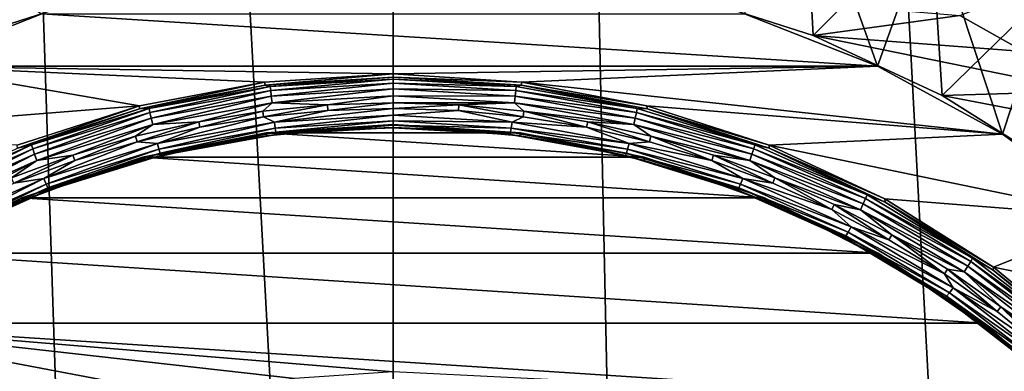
# Model space of a CAD drawing. Header units: metres. Extents: x -150 to 310, y -128 to 84.
# Tile 145 of 256: x -3.29 to 5.39, y -104.63 to -101.53. Entities that reach past the tile are written whole.
import ezdxf

# ---------------------------------------------------------------- set-up
doc = ezdxf.new("R2010")
doc.units = ezdxf.units.M
doc.layers.add('solid_26009703_SW0001', color=7, linetype='CONTINUOUS')

msp = doc.modelspace()

# ---------------------------------------------------------------- linework, layer by layer
at = {"layer": 'solid_26009703_SW0001'}
for points in [[(-0.000596, -124.709145, 16.25), (0.003128, -16.275095, 16.251808), (-5.880179, -16.400223, 16.125528)], [(-0.000596, -124.709145, 16.25), (2.308466, -124.69001, 16.230967), (0.003128, -16.275095, 16.251808)], [(5.7772, -124.589066, 16.130749), (5.884871, -16.400381, 16.125368), (0.003128, -16.275095, 16.251808)], [(2.308466, -124.69001, 16.230967), (5.7772, -124.589066, 16.130749), (0.003128, -16.275095, 16.251808)], [(-2.321975, -124.689781, 16.230743), (-0.000596, -124.709145, 16.25), (-5.880179, -16.400223, 16.125528)], [(-5.778094, -124.589027, 16.130713), (-2.321975, -124.689781, 16.230743), (-5.880179, -16.400223, 16.125528)], [(-3.61889, -100.119019, -8.176641), (-3.70082, -101.668198, -18.966038), (-2.497876, -101.280792, -19.020483)], [(3.61889, -100.119019, -8.176641), (2.497868, -101.280792, -19.020485), (3.700804, -101.66819, -18.966038)], [(4.269034, -101.938271, -18.928082), (3.09686, -101.479271, -18.99259), (3.61889, -100.119019, -8.176641)], [(4.739532, -100.627609, -8.105164), (3.61889, -100.119019, -8.176641), (3.700804, -101.66819, -18.966038)], [(4.269034, -101.938271, -18.928082), (3.61889, -100.119019, -8.176641), (4.739532, -100.627609, -8.105164)], [(4.739532, -100.627609, -8.105164), (3.700804, -101.66819, -18.966038), (4.839829, -102.198807, -18.891466)], [(5.371507, -102.539169, -18.84363), (4.269034, -101.938271, -18.928082), (4.739532, -100.627609, -8.105164)], [(5.788865, -101.268227, -8.015129), (4.739532, -100.627609, -8.105164), (4.839829, -102.198807, -18.891466)], [(5.371507, -102.539169, -18.84363), (4.739532, -100.627609, -8.105164), (5.788865, -101.268227, -8.015129)], [(5.56039, -101.8106, -18.946026), (4.993992, -101.493843, -18.990541), (6.574573, -100.879173, -18.348148)], [(-3.09686, -101.479271, -18.99259), (-4.269034, -101.938271, -18.928082), (-3.554914, -101.203354, -15.875656)], [(-2.497876, -101.280792, -19.020483), (-3.70082, -101.668198, -18.966038), (-4.993982, -101.493843, -18.990541)], [(3.700804, -101.66819, -18.966038), (2.497868, -101.280792, -19.020485), (4.993992, -101.493843, -18.990541)], [(5.788865, -101.268227, -8.015129), (4.839829, -102.198807, -18.891466), (5.908635, -102.870407, -18.797079)], [(6.389244, -103.270668, -18.740826), (5.371507, -102.539169, -18.84363), (5.788865, -101.268227, -8.015129)], [(4.269034, -101.938271, -18.928082), (-4.269034, -101.938271, -18.928082), (-3.09686, -101.479271, -18.99259)], [(4.269034, -101.938271, -18.928082), (-3.09686, -101.479271, -18.99259), (3.09686, -101.479271, -18.99259)], [(3.700804, -101.66819, -18.966038), (4.993992, -101.493843, -18.990541), (5.56039, -101.8106, -18.946026)], [(3.700804, -101.66819, -18.966038), (5.56039, -101.8106, -18.946026), (6.107852, -102.160973, -18.896784)], [(4.839829, -102.198807, -18.891466), (3.700804, -101.66819, -18.966038), (6.107852, -102.160973, -18.896784)], [(-4.269034, -101.938271, -18.928082), (-2.236867, -102.287933, -18.878941), (-5.371507, -102.539169, -18.84363)], [(-4.269034, -101.938271, -18.928082), (0, -102.008179, -18.918257), (-1.133878, -102.079628, -18.908215)], [(4.269034, -101.938271, -18.928082), (0, -102.008179, -18.918257), (-4.269034, -101.938271, -18.928082)], [(-4.269034, -101.938271, -18.928082), (-1.133878, -102.079628, -18.908215), (-2.236867, -102.287933, -18.878941)], [(4.269034, -101.938271, -18.928082), (1.133878, -102.079628, -18.908215), (0, -102.008179, -18.918257)], [(5.371507, -102.539169, -18.84363), (1.133878, -102.079628, -18.908215), (4.269034, -101.938271, -18.928082)], [(-1.133878, -102.079628, -18.908215), (-1.127999, -102.106285, -19.106434), (-2.238209, -102.31601, -19.07696)], [(-2.236867, -102.287933, -18.878941), (-1.133878, -102.079628, -18.908215), (-2.238209, -102.31601, -19.07696)], [(-1.133878, -102.079628, -18.908215), (0, -102.008179, -18.918257), (-1.127999, -102.106285, -19.106434)], [(0, -102.008179, -18.918257), (0, -102.036011, -19.11631), (-1.127999, -102.106285, -19.106434)], [(-1.127999, -102.106285, -19.106434), (0, -102.036011, -19.11631), (-1.08365, -102.119217, -19.167028)], [(0, -102.036011, -19.11631), (0, -102.054306, -19.176151), (-1.08365, -102.119217, -19.167028)], [(-1.080222, -102.154945, -19.218359), (-1.08365, -102.119217, -19.167028), (0, -102.054306, -19.176151)], [(-1.080222, -102.154945, -19.218359), (0, -102.054306, -19.176151), (0, -102.09024, -19.227453)], [(1.133878, -102.079628, -18.908215), (0, -102.036011, -19.11631), (0, -102.008179, -18.918257)], [(1.127999, -102.106285, -19.106434), (0, -102.054306, -19.176151), (0, -102.036011, -19.11631)], [(1.133878, -102.079628, -18.908215), (1.127999, -102.106285, -19.106434), (0, -102.036011, -19.11631)], [(1.08365, -102.119217, -19.167028), (0, -102.09024, -19.227453), (0, -102.054306, -19.176151)], [(1.08365, -102.119217, -19.167028), (0, -102.054306, -19.176151), (1.127999, -102.106285, -19.106434)], [(1.133878, -102.079628, -18.908215), (2.236867, -102.287933, -18.878941), (1.127999, -102.106285, -19.106434)], [(5.371507, -102.539169, -18.84363), (2.236867, -102.287933, -18.878941), (1.133878, -102.079628, -18.908215)], [(-2.238209, -102.31601, -19.07696), (-1.127999, -102.106285, -19.106434), (-2.151498, -102.313004, -19.139793)], [(-1.127999, -102.106285, -19.106434), (-1.08365, -102.119217, -19.167028), (-2.151498, -102.313004, -19.139793)], [(-2.144691, -102.348122, -19.19121), (-2.151498, -102.313004, -19.139793), (-1.08365, -102.119217, -19.167028)], [(-2.144691, -102.348122, -19.19121), (-1.08365, -102.119217, -19.167028), (-1.080222, -102.154945, -19.218359)], [(-2.144691, -102.348122, -19.19121), (-1.080222, -102.154945, -19.218359), (-2.134087, -102.396881, -19.229061)], [(-1.080222, -102.154945, -19.218359), (-1.07488, -102.204666, -19.256077), (-2.134087, -102.396881, -19.229061)], [(-1.080222, -102.154945, -19.218359), (0, -102.09024, -19.227453), (-1.07488, -102.204666, -19.256077)], [(0, -102.09024, -19.227453), (0, -102.140282, -19.265125), (-1.07488, -102.204666, -19.256077)], [(-1.07488, -102.204666, -19.256077), (0, -102.140282, -19.265125), (-1.068151, -102.263504, -19.276478)], [(0, -102.140282, -19.265125), (0, -102.199524, -19.285471), (-1.068151, -102.263504, -19.276478)], [(1.080222, -102.154945, -19.218359), (0, -102.140282, -19.265125), (0, -102.09024, -19.227453)], [(1.080222, -102.154945, -19.218359), (0, -102.09024, -19.227453), (1.08365, -102.119217, -19.167028)], [(1.07488, -102.204666, -19.256077), (0, -102.199524, -19.285471), (0, -102.140282, -19.265125)], [(1.07488, -102.204666, -19.256077), (0, -102.140282, -19.265125), (1.080222, -102.154945, -19.218359)], [(1.07488, -102.204666, -19.256077), (1.080222, -102.154945, -19.218359), (2.144691, -102.348122, -19.19121)], [(1.080222, -102.154945, -19.218359), (1.08365, -102.119217, -19.167028), (2.151498, -102.313004, -19.139793)], [(2.144691, -102.348122, -19.19121), (1.080222, -102.154945, -19.218359), (2.151498, -102.313004, -19.139793)], [(2.151498, -102.313004, -19.139793), (1.08365, -102.119217, -19.167028), (1.127999, -102.106285, -19.106434)], [(2.236867, -102.287933, -18.878941), (2.238209, -102.31601, -19.07696), (1.127999, -102.106285, -19.106434)], [(2.151498, -102.313004, -19.139793), (1.127999, -102.106285, -19.106434), (2.238209, -102.31601, -19.07696)], [(4.839829, -102.198807, -18.891466), (6.107852, -102.160973, -18.896784), (6.630352, -102.541222, -18.843342)], [(-2.134087, -102.396881, -19.229061), (-1.07488, -102.204666, -19.256077), (-2.120725, -102.454514, -19.249634)], [(-1.07488, -102.204666, -19.256077), (-1.068151, -102.263504, -19.276478), (-2.120725, -102.454514, -19.249634)], [(-1.068151, -102.263504, -19.276478), (0, -102.199524, -19.285471), (-0.579234, -102.28125, -19.28381)], [(0, -102.199524, -19.285471), (0, -102.261902, -19.28653), (-0.579234, -102.28125, -19.28381)], [(1.068151, -102.263504, -19.276478), (0, -102.261902, -19.28653), (0, -102.199524, -19.285471)], [(1.068151, -102.263504, -19.276478), (0, -102.199524, -19.285471), (1.07488, -102.204666, -19.256077)], [(1.068151, -102.263504, -19.276478), (1.07488, -102.204666, -19.256077), (2.134087, -102.396881, -19.229061)], [(2.134087, -102.396881, -19.229061), (1.07488, -102.204666, -19.256077), (2.144691, -102.348122, -19.19121)], [(5.908635, -102.870407, -18.797079), (4.839829, -102.198807, -18.891466), (6.630352, -102.541222, -18.843342)], [(-5.371507, -102.539169, -18.84363), (-2.236867, -102.287933, -18.878941), (-3.314212, -102.634895, -18.830177)], [(-3.314212, -102.634895, -18.830177), (-2.236867, -102.287933, -18.878941), (-3.313121, -102.661873, -19.028353)], [(-2.236867, -102.287933, -18.878941), (-2.238209, -102.31601, -19.07696), (-3.313121, -102.661873, -19.028353)], [(-3.313121, -102.661873, -19.028353), (-2.238209, -102.31601, -19.07696), (-3.187973, -102.632835, -19.094843)], [(-2.238209, -102.31601, -19.07696), (-2.151498, -102.313004, -19.139793), (-3.187973, -102.632835, -19.094843)], [(-3.177886, -102.666939, -19.146402), (-3.187973, -102.632835, -19.094843), (-2.151498, -102.313004, -19.139793)], [(-3.177886, -102.666939, -19.146402), (-2.151498, -102.313004, -19.139793), (-2.144691, -102.348122, -19.19121)], [(-2.120725, -102.454514, -19.249634), (-1.068151, -102.263504, -19.276478), (-1.714181, -102.428787, -19.263075)], [(-1.068151, -102.263504, -19.276478), (-1.150628, -102.336884, -19.275991), (-1.714181, -102.428787, -19.263075)], [(-1.704387, -102.477341, -19.25625), (-1.714181, -102.428787, -19.263075), (-1.150628, -102.336884, -19.275991)], [(-1.144049, -102.385963, -19.269094), (-1.704387, -102.477341, -19.25625), (-1.150628, -102.336884, -19.275991)], [(-1.068151, -102.263504, -19.276478), (-0.579234, -102.28125, -19.28381), (-1.150628, -102.336884, -19.275991)], [(-1.144049, -102.385963, -19.269094), (-1.150628, -102.336884, -19.275991), (-0.579234, -102.28125, -19.28381)], [(-0.57592, -102.33065, -19.276867), (-1.144049, -102.385963, -19.269094), (-0.579234, -102.28125, -19.28381)], [(-1.047246, -102.433983, -19.25246), (-1.144049, -102.385963, -19.269094), (-0.57592, -102.33065, -19.276867)], [(-1.047246, -102.433983, -19.25246), (-0.57592, -102.33065, -19.276867), (0, -102.311409, -19.279572)], [(0, -102.371254, -19.261276), (-1.047246, -102.433983, -19.25246), (0, -102.311409, -19.279572)], [(-0.57592, -102.33065, -19.276867), (-0.579234, -102.28125, -19.28381), (0, -102.261902, -19.28653)], [(0, -102.311409, -19.279572), (-0.57592, -102.33065, -19.276867), (0, -102.261902, -19.28653)], [(0, -102.311409, -19.279572), (0, -102.261902, -19.28653), (0.579211, -102.28125, -19.28381)], [(1.068151, -102.263504, -19.276478), (0.579211, -102.28125, -19.28381), (0, -102.261902, -19.28653)], [(0.575943, -102.330658, -19.276867), (0, -102.311409, -19.279572), (0.579211, -102.28125, -19.28381)], [(0, -102.371254, -19.261276), (0, -102.311409, -19.279572), (0.575943, -102.330658, -19.276867)], [(1.047246, -102.433983, -19.25246), (0, -102.371254, -19.261276), (0.575943, -102.330658, -19.276867)], [(1.144091, -102.385971, -19.269093), (0.575943, -102.330658, -19.276867), (0.579211, -102.28125, -19.28381)], [(1.047246, -102.433983, -19.25246), (0.575943, -102.330658, -19.276867), (1.144091, -102.385971, -19.269093)], [(1.068151, -102.263504, -19.276478), (1.150586, -102.336876, -19.275993), (0.579211, -102.28125, -19.28381)], [(1.144091, -102.385971, -19.269093), (0.579211, -102.28125, -19.28381), (1.150586, -102.336876, -19.275993)], [(2.120725, -102.454514, -19.249634), (1.150586, -102.336876, -19.275993), (1.068151, -102.263504, -19.276478)], [(2.120725, -102.454514, -19.249634), (1.068151, -102.263504, -19.276478), (2.134087, -102.396881, -19.229061)], [(1.704442, -102.477356, -19.256248), (1.144091, -102.385971, -19.269093), (1.150586, -102.336876, -19.275993)], [(1.704442, -102.477356, -19.256248), (1.150586, -102.336876, -19.275993), (1.714126, -102.42878, -19.263077)], [(2.120725, -102.454514, -19.249634), (1.714126, -102.42878, -19.263077), (1.150586, -102.336876, -19.275993)], [(2.144691, -102.348122, -19.19121), (2.151498, -102.313004, -19.139793), (3.187973, -102.632835, -19.094843)], [(3.187973, -102.632835, -19.094843), (2.151498, -102.313004, -19.139793), (2.238209, -102.31601, -19.07696)], [(2.236867, -102.287933, -18.878941), (3.314212, -102.634895, -18.830177), (2.238209, -102.31601, -19.07696)], [(5.371507, -102.539169, -18.84363), (3.314212, -102.634895, -18.830177), (2.236867, -102.287933, -18.878941)], [(3.314212, -102.634895, -18.830177), (3.313121, -102.661873, -19.028353), (2.238209, -102.31601, -19.07696)], [(3.187973, -102.632835, -19.094843), (2.238209, -102.31601, -19.07696), (3.313121, -102.661873, -19.028353)], [(-3.177886, -102.666939, -19.146402), (-2.144691, -102.348122, -19.19121), (-3.162173, -102.714134, -19.184475)], [(-2.144691, -102.348122, -19.19121), (-2.134087, -102.396881, -19.229061), (-3.162173, -102.714134, -19.184475)], [(-3.162173, -102.714134, -19.184475), (-2.134087, -102.396881, -19.229061), (-3.142375, -102.769775, -19.205326)], [(-2.134087, -102.396881, -19.229061), (-2.120725, -102.454514, -19.249634), (-3.142375, -102.769775, -19.205326)], [(-2.079221, -102.621262, -19.226141), (-1.704387, -102.477341, -19.25625), (-1.144049, -102.385963, -19.269094)], [(-1.047246, -102.433983, -19.25246), (-2.079221, -102.621262, -19.226141), (-1.144049, -102.385963, -19.269094)], [(-1.04052, -102.484879, -19.216583), (-1.047246, -102.433983, -19.25246), (0, -102.371254, -19.261276)], [(-1.04052, -102.484879, -19.216583), (0, -102.371254, -19.261276), (0, -102.422554, -19.225342)], [(-1.04052, -102.484879, -19.216583), (0, -102.422554, -19.225342), (-1.035184, -102.522232, -19.166586)], [(0, -102.422554, -19.225342), (0, -102.460228, -19.175301), (-1.035184, -102.522232, -19.166586)], [(1.047246, -102.433983, -19.25246), (0, -102.422554, -19.225342), (0, -102.371254, -19.261276)], [(1.04052, -102.484879, -19.216583), (0, -102.460228, -19.175301), (0, -102.422554, -19.225342)], [(1.04052, -102.484879, -19.216583), (0, -102.422554, -19.225342), (1.047246, -102.433983, -19.25246)], [(1.047246, -102.433983, -19.25246), (1.144091, -102.385971, -19.269093), (1.704442, -102.477356, -19.256248)], [(2.25814, -102.605186, -19.238285), (1.704442, -102.477356, -19.256248), (1.714126, -102.42878, -19.263077)], [(2.25814, -102.605186, -19.238285), (1.714126, -102.42878, -19.263077), (2.27098, -102.557335, -19.245008)], [(2.120725, -102.454514, -19.249634), (2.27098, -102.557335, -19.245008), (1.714126, -102.42878, -19.263077)], [(2.120725, -102.454514, -19.249634), (2.134087, -102.396881, -19.229061), (3.162173, -102.714134, -19.184475)], [(2.134087, -102.396881, -19.229061), (2.144691, -102.348122, -19.19121), (3.177886, -102.666939, -19.146402)], [(3.162173, -102.714134, -19.184475), (2.134087, -102.396881, -19.229061), (3.177886, -102.666939, -19.146402)], [(3.177886, -102.666939, -19.146402), (2.144691, -102.348122, -19.19121), (3.187973, -102.632835, -19.094843)], [(-3.142375, -102.769775, -19.205326), (-2.120725, -102.454514, -19.249634), (-2.823414, -102.723274, -19.221687)], [(-2.120725, -102.454514, -19.249634), (-2.271043, -102.55735, -19.245007), (-2.823414, -102.723274, -19.221687)], [(-2.258077, -102.605171, -19.238287), (-2.271043, -102.55735, -19.245007), (-1.714181, -102.428787, -19.263075)], [(-2.120725, -102.454514, -19.249634), (-1.714181, -102.428787, -19.263075), (-2.271043, -102.55735, -19.245007)], [(-1.704387, -102.477341, -19.25625), (-2.258077, -102.605171, -19.238287), (-1.714181, -102.428787, -19.263075)], [(-2.079221, -102.621262, -19.226141), (-2.258077, -102.605171, -19.238287), (-1.704387, -102.477341, -19.25625)], [(-2.065867, -102.670952, -19.190432), (-2.079221, -102.621262, -19.226141), (-1.047246, -102.433983, -19.25246)], [(-2.065867, -102.670952, -19.190432), (-1.047246, -102.433983, -19.25246), (-1.04052, -102.484879, -19.216583)], [(-2.065867, -102.670952, -19.190432), (-1.04052, -102.484879, -19.216583), (-2.055272, -102.707352, -19.14057)], [(-1.04052, -102.484879, -19.216583), (-1.035184, -102.522232, -19.166586), (-2.055272, -102.707352, -19.14057)], [(-1.121417, -102.527321, -18.845295), (0, -102.481628, -19.053682), (0, -102.453796, -18.855629)], [(-1.121417, -102.527321, -18.845295), (0, -102.453796, -18.855629), (1.121417, -102.527321, -18.845295)], [(-1.121417, -102.527321, -18.845295), (-0.559197, -102.499756, -19.051136), (0, -102.481628, -19.053682)], [(-1.121417, -102.527321, -18.845295), (-1.115999, -102.55407, -19.043503), (-0.559197, -102.499756, -19.051136)], [(-1.031762, -102.542374, -19.107376), (-0.559197, -102.499756, -19.051136), (-1.115999, -102.55407, -19.043503)], [(-1.035184, -102.522232, -19.166586), (0, -102.460228, -19.175301), (-1.031762, -102.542374, -19.107376)], [(0, -102.460228, -19.175301), (0, -102.480576, -19.116062), (-1.031762, -102.542374, -19.107376)], [(-1.031762, -102.542374, -19.107376), (0, -102.480576, -19.116062), (-0.559197, -102.499756, -19.051136)], [(0, -102.480576, -19.116062), (0, -102.481628, -19.053682), (-0.559197, -102.499756, -19.051136)], [(0, -102.453796, -18.855629), (0, -102.481628, -19.053682), (0.559197, -102.499756, -19.051136)], [(0, -102.453796, -18.855629), (0.559197, -102.499756, -19.051136), (1.115999, -102.55407, -19.043503)], [(1.121417, -102.527321, -18.845295), (0, -102.453796, -18.855629), (1.115999, -102.55407, -19.043503)], [(1.035184, -102.522232, -19.166586), (0, -102.480576, -19.116062), (0, -102.460228, -19.175301)], [(1.035184, -102.522232, -19.166586), (0, -102.460228, -19.175301), (1.04052, -102.484879, -19.216583)], [(1.031762, -102.542374, -19.107376), (0, -102.481628, -19.053682), (0, -102.480576, -19.116062)], [(1.031762, -102.542374, -19.107376), (0, -102.480576, -19.116062), (1.035184, -102.522232, -19.166586)], [(0.559197, -102.499756, -19.051136), (0, -102.481628, -19.053682), (1.031762, -102.542374, -19.107376)], [(1.115999, -102.55407, -19.043503), (0.559197, -102.499756, -19.051136), (1.031762, -102.542374, -19.107376)], [(1.035184, -102.522232, -19.166586), (1.04052, -102.484879, -19.216583), (2.065867, -102.670952, -19.190432)], [(1.04052, -102.484879, -19.216583), (1.047246, -102.433983, -19.25246), (2.079221, -102.621262, -19.226141)], [(2.065867, -102.670952, -19.190432), (1.04052, -102.484879, -19.216583), (2.079221, -102.621262, -19.226141)], [(2.079221, -102.621262, -19.226141), (1.047246, -102.433983, -19.25246), (1.704442, -102.477356, -19.256248)], [(2.079221, -102.621262, -19.226141), (1.704442, -102.477356, -19.256248), (2.25814, -102.605186, -19.238285)], [(3.142375, -102.769775, -19.205326), (2.27098, -102.557335, -19.245008), (2.120725, -102.454514, -19.249634)], [(3.142375, -102.769775, -19.205326), (2.120725, -102.454514, -19.249634), (3.162173, -102.714134, -19.184475)], [(-2.807307, -102.770142, -19.215101), (-2.823414, -102.723274, -19.221687), (-2.271043, -102.55735, -19.245007)], [(-2.258077, -102.605171, -19.238287), (-2.807307, -102.770142, -19.215101), (-2.271043, -102.55735, -19.245007)], [(-1.121417, -102.527321, -18.845295), (-2.21142, -102.742065, -18.815117), (-1.115999, -102.55407, -19.043503)], [(-1.121417, -102.527321, -18.845295), (2.21142, -102.742065, -18.815117), (-2.21142, -102.742065, -18.815117)], [(-2.21142, -102.742065, -18.815117), (-1.668022, -102.644318, -19.030819), (-1.115999, -102.55407, -19.043503)], [(-2.055272, -102.707352, -19.14057), (-1.035184, -102.522232, -19.166586), (-2.048478, -102.726883, -19.081446)], [(-1.035184, -102.522232, -19.166586), (-1.031762, -102.542374, -19.107376), (-2.048478, -102.726883, -19.081446)], [(-2.048478, -102.726883, -19.081446), (-1.031762, -102.542374, -19.107376), (-1.668022, -102.644318, -19.030819)], [(-1.031762, -102.542374, -19.107376), (-1.115999, -102.55407, -19.043503), (-1.668022, -102.644318, -19.030819)], [(-1.121417, -102.527321, -18.845295), (1.121417, -102.527321, -18.845295), (2.21142, -102.742065, -18.815117)], [(1.031762, -102.542374, -19.107376), (1.035184, -102.522232, -19.166586), (2.055272, -102.707352, -19.14057)], [(2.048478, -102.726883, -19.081446), (1.031762, -102.542374, -19.107376), (2.055272, -102.707352, -19.14057)], [(1.115999, -102.55407, -19.043503), (1.031762, -102.542374, -19.107376), (2.048478, -102.726883, -19.081446)], [(2.055272, -102.707352, -19.14057), (1.035184, -102.522232, -19.166586), (2.065867, -102.670952, -19.190432)], [(1.121417, -102.527321, -18.845295), (1.115999, -102.55407, -19.043503), (1.668022, -102.644318, -19.030819)], [(1.668022, -102.644318, -19.030819), (1.115999, -102.55407, -19.043503), (2.048478, -102.726883, -19.081446)], [(1.121417, -102.527321, -18.845295), (1.668022, -102.644318, -19.030819), (2.212903, -102.770134, -19.013138)], [(2.21142, -102.742065, -18.815117), (1.121417, -102.527321, -18.845295), (2.212903, -102.770134, -19.013138)], [(2.807372, -102.770164, -19.215097), (2.25814, -102.605186, -19.238285), (2.27098, -102.557335, -19.245008)], [(2.807372, -102.770164, -19.215097), (2.27098, -102.557335, -19.245008), (2.823349, -102.723251, -19.221691)], [(3.142375, -102.769775, -19.205326), (2.823349, -102.723251, -19.221691), (2.27098, -102.557335, -19.245008)], [(6.389244, -103.270668, -18.740826), (3.314212, -102.634895, -18.830177), (5.371507, -102.539169, -18.84363)], [(-3.313121, -102.661873, -19.028353), (-3.187973, -102.632835, -19.094843), (-4.177959, -103.074059, -19.032833)], [(-4.164741, -103.106766, -19.084589), (-4.177959, -103.074059, -19.032833), (-3.187973, -102.632835, -19.094843)], [(-4.164741, -103.106766, -19.084589), (-3.187973, -102.632835, -19.094843), (-3.177886, -102.666939, -19.146402)], [(-4.164741, -103.106766, -19.084589), (-3.177886, -102.666939, -19.146402), (-4.144148, -103.151779, -19.122967)], [(-3.177886, -102.666939, -19.146402), (-3.162173, -102.714134, -19.184475), (-4.144148, -103.151779, -19.122967)], [(-3.080877, -102.930351, -19.182701), (-2.807307, -102.770142, -19.215101), (-2.258077, -102.605171, -19.238287)], [(-2.079221, -102.621262, -19.226141), (-3.080877, -102.930351, -19.182701), (-2.258077, -102.605171, -19.238287)], [(-3.061088, -102.978058, -19.14727), (-3.080877, -102.930351, -19.182701), (-2.079221, -102.621262, -19.226141)], [(-3.061088, -102.978058, -19.14727), (-2.079221, -102.621262, -19.226141), (-2.065867, -102.670952, -19.190432)], [(-3.061088, -102.978058, -19.14727), (-2.065867, -102.670952, -19.190432), (-3.04539, -103.012886, -19.09763)], [(-2.065867, -102.670952, -19.190432), (-2.055272, -102.707352, -19.14057), (-3.04539, -103.012886, -19.09763)], [(-2.048478, -102.726883, -19.081446), (-1.668022, -102.644318, -19.030819), (-2.212903, -102.770134, -19.013138)], [(-2.21142, -102.742065, -18.815117), (-2.212903, -102.770134, -19.013138), (-1.668022, -102.644318, -19.030819)], [(2.212903, -102.770134, -19.013138), (1.668022, -102.644318, -19.030819), (2.048478, -102.726883, -19.081446)], [(2.055272, -102.707352, -19.14057), (2.065867, -102.670952, -19.190432), (3.061088, -102.978058, -19.14727)], [(2.065867, -102.670952, -19.190432), (2.079221, -102.621262, -19.226141), (3.080877, -102.930351, -19.182701)], [(3.061088, -102.978058, -19.14727), (2.065867, -102.670952, -19.190432), (3.080877, -102.930351, -19.182701)], [(2.079221, -102.621262, -19.226141), (2.25814, -102.605186, -19.238285), (2.807372, -102.770164, -19.215097)], [(3.080877, -102.930351, -19.182701), (2.079221, -102.621262, -19.226141), (2.807372, -102.770164, -19.215097)], [(3.162173, -102.714134, -19.184475), (3.177886, -102.666939, -19.146402), (4.164741, -103.106766, -19.084589)], [(3.177886, -102.666939, -19.146402), (3.187973, -102.632835, -19.094843), (4.177959, -103.074059, -19.032833)], [(4.164741, -103.106766, -19.084589), (3.177886, -102.666939, -19.146402), (4.177959, -103.074059, -19.032833)], [(4.177959, -103.074059, -19.032833), (3.187973, -102.632835, -19.094843), (3.313121, -102.661873, -19.028353)], [(3.314212, -102.634895, -18.830177), (4.334234, -103.110062, -18.763397), (3.313121, -102.661873, -19.028353)], [(4.334234, -103.110062, -18.763397), (4.335783, -103.13842, -18.961378), (3.313121, -102.661873, -19.028353)], [(4.177959, -103.074059, -19.032833), (3.313121, -102.661873, -19.028353), (4.335783, -103.13842, -18.961378)], [(6.389244, -103.270668, -18.740826), (4.334234, -103.110062, -18.763397), (3.314212, -102.634895, -18.830177)], [(-4.144148, -103.151779, -19.122967), (-3.162173, -102.714134, -19.184475), (-4.118202, -103.204689, -19.144203)], [(-3.162173, -102.714134, -19.184475), (-3.142375, -102.769775, -19.205326), (-4.118202, -103.204689, -19.144203)], [(-4.118202, -103.204689, -19.144203), (-3.142375, -102.769775, -19.205326), (-3.887911, -103.158539, -19.160515)], [(-3.142375, -102.769775, -19.205326), (-3.364778, -102.924446, -19.193415), (-3.887911, -103.158539, -19.160515)], [(-3.345597, -102.970169, -19.186989), (-3.364778, -102.924446, -19.193415), (-2.823414, -102.723274, -19.221687)], [(-3.142375, -102.769775, -19.205326), (-2.823414, -102.723274, -19.221687), (-3.364778, -102.924446, -19.193415)], [(-2.807307, -102.770142, -19.215101), (-3.345597, -102.970169, -19.186989), (-2.823414, -102.723274, -19.221687)], [(-3.080877, -102.930351, -19.182701), (-3.345597, -102.970169, -19.186989), (-2.807307, -102.770142, -19.215101)], [(-2.21142, -102.742065, -18.815117), (-3.273233, -103.099129, -18.764935), (-2.212903, -102.770134, -19.013138)], [(-2.21142, -102.742065, -18.815117), (3.273233, -103.099129, -18.764935), (-3.273233, -103.099129, -18.764935)], [(-3.273233, -103.099129, -18.764935), (-2.748307, -102.930962, -18.990534), (-2.212903, -102.770134, -19.013138)], [(-3.04539, -103.012886, -19.09763), (-2.055272, -102.707352, -19.14057), (-3.035322, -103.031403, -19.038647)], [(-2.055272, -102.707352, -19.14057), (-2.048478, -102.726883, -19.081446), (-3.035322, -103.031403, -19.038647)], [(-3.035322, -103.031403, -19.038647), (-2.048478, -102.726883, -19.081446), (-2.748307, -102.930962, -18.990534)], [(-2.048478, -102.726883, -19.081446), (-2.212903, -102.770134, -19.013138), (-2.748307, -102.930962, -18.990534)], [(-2.21142, -102.742065, -18.815117), (2.21142, -102.742065, -18.815117), (3.273233, -103.099129, -18.764935)], [(2.048478, -102.726883, -19.081446), (2.055272, -102.707352, -19.14057), (3.04539, -103.012886, -19.09763)], [(3.035322, -103.031403, -19.038647), (2.048478, -102.726883, -19.081446), (3.04539, -103.012886, -19.09763)], [(2.212903, -102.770134, -19.013138), (2.048478, -102.726883, -19.081446), (3.035322, -103.031403, -19.038647)], [(3.04539, -103.012886, -19.09763), (2.055272, -102.707352, -19.14057), (3.061088, -102.978058, -19.14727)], [(2.21142, -102.742065, -18.815117), (2.212903, -102.770134, -19.013138), (2.748307, -102.930962, -18.990534)], [(2.21142, -102.742065, -18.815117), (2.748307, -102.930962, -18.990534), (3.271943, -103.126129, -18.963104)], [(3.273233, -103.099129, -18.764935), (2.21142, -102.742065, -18.815117), (3.271943, -103.126129, -18.963104)], [(2.748307, -102.930962, -18.990534), (2.212903, -102.770134, -19.013138), (3.035322, -103.031403, -19.038647)], [(3.34566, -102.970192, -19.186985), (2.807372, -102.770164, -19.215097), (2.823349, -102.723251, -19.221691)], [(3.080877, -102.930351, -19.182701), (2.807372, -102.770164, -19.215097), (3.34566, -102.970192, -19.186985)], [(3.34566, -102.970192, -19.186985), (2.823349, -102.723251, -19.221691), (3.364715, -102.924423, -19.193419)], [(3.142375, -102.769775, -19.205326), (3.364715, -102.924423, -19.193419), (2.823349, -102.723251, -19.221691)], [(3.142375, -102.769775, -19.205326), (3.162173, -102.714134, -19.184475), (4.144148, -103.151779, -19.122967)], [(4.118202, -103.204689, -19.144203), (3.364715, -102.924423, -19.193419), (3.142375, -102.769775, -19.205326)], [(4.118202, -103.204689, -19.144203), (3.142375, -102.769775, -19.205326), (4.144148, -103.151779, -19.122967)], [(4.144148, -103.151779, -19.122967), (3.162173, -102.714134, -19.184475), (4.164741, -103.106766, -19.084589)], [(-3.080877, -102.930351, -19.182701), (-4.037606, -103.35675, -19.122774), (-3.345597, -102.970169, -19.186989)], [(-4.011672, -103.401718, -19.087729), (-4.037606, -103.35675, -19.122774), (-3.080877, -102.930351, -19.182701)], [(-4.011672, -103.401718, -19.087729), (-3.080877, -102.930351, -19.182701), (-3.061088, -102.978058, -19.14727)], [(-3.273233, -103.099129, -18.764935), (-3.271943, -103.126129, -18.963104), (-2.748307, -102.930962, -18.990534)], [(-3.035322, -103.031403, -19.038647), (-2.748307, -102.930962, -18.990534), (-3.271943, -103.126129, -18.963104)], [(3.271943, -103.126129, -18.963104), (2.748307, -102.930962, -18.990534), (3.035322, -103.031403, -19.038647)], [(3.061088, -102.978058, -19.14727), (3.080877, -102.930351, -19.182701), (4.037606, -103.35675, -19.122774)], [(3.080877, -102.930351, -19.182701), (3.34566, -102.970192, -19.186985), (3.865821, -103.202957, -19.154272)], [(4.037606, -103.35675, -19.122774), (3.080877, -102.930351, -19.182701), (3.865821, -103.202957, -19.154272)], [(3.865821, -103.202957, -19.154272), (3.34566, -102.970192, -19.186985), (3.364715, -102.924423, -19.193419)], [(3.865821, -103.202957, -19.154272), (3.364715, -102.924423, -19.193419), (3.887848, -103.158508, -19.160521)], [(4.118202, -103.204689, -19.144203), (3.887848, -103.158508, -19.160521), (3.364715, -102.924423, -19.193419)], [(-4.011672, -103.401718, -19.087729), (-3.061088, -102.978058, -19.14727), (-3.9911, -103.434372, -19.038393)], [(-3.061088, -102.978058, -19.14727), (-3.04539, -103.012886, -19.09763), (-3.9911, -103.434372, -19.038393)], [(-3.9911, -103.434372, -19.038393), (-3.04539, -103.012886, -19.09763), (-3.977905, -103.451492, -18.979607)], [(-3.04539, -103.012886, -19.09763), (-3.035322, -103.031403, -19.038647), (-3.977905, -103.451492, -18.979607)], [(-3.977905, -103.451492, -18.979607), (-3.035322, -103.031403, -19.038647), (-3.781568, -103.35479, -18.930969)], [(-3.035322, -103.031403, -19.038647), (-3.271943, -103.126129, -18.963104), (-3.781568, -103.35479, -18.930969)], [(3.035322, -103.031403, -19.038647), (3.04539, -103.012886, -19.09763), (3.9911, -103.434372, -19.038393)], [(3.977905, -103.451492, -18.979607), (3.035322, -103.031403, -19.038647), (3.9911, -103.434372, -19.038393)], [(3.271943, -103.126129, -18.963104), (3.035322, -103.031403, -19.038647), (3.977905, -103.451492, -18.979607)], [(3.04539, -103.012886, -19.09763), (3.061088, -102.978058, -19.14727), (4.011672, -103.401718, -19.087729)], [(3.9911, -103.434372, -19.038393), (3.04539, -103.012886, -19.09763), (4.011672, -103.401718, -19.087729)], [(4.011672, -103.401718, -19.087729), (3.061088, -102.978058, -19.14727), (4.037606, -103.35675, -19.122774)], [(-3.273233, -103.099129, -18.764935), (-4.273763, -103.587883, -18.696243), (-3.271943, -103.126129, -18.963104)], [(-3.273233, -103.099129, -18.764935), (4.273763, -103.587883, -18.696243), (-4.273763, -103.587883, -18.696243)], [(-3.273233, -103.099129, -18.764935), (3.273233, -103.099129, -18.764935), (4.273763, -103.587883, -18.696243)], [(3.273233, -103.099129, -18.764935), (3.271943, -103.126129, -18.963104), (3.781568, -103.35479, -18.930969)], [(3.273233, -103.099129, -18.764935), (3.781568, -103.35479, -18.930969), (4.275, -103.615967, -18.894262)], [(4.273763, -103.587883, -18.696243), (3.273233, -103.099129, -18.764935), (4.275, -103.615967, -18.894262)], [(4.144148, -103.151779, -19.122967), (4.164741, -103.106766, -19.084589), (5.090864, -103.661179, -19.006672)], [(4.164741, -103.106766, -19.084589), (4.177959, -103.074059, -19.032833), (5.107022, -103.630234, -18.954668)], [(5.090864, -103.661179, -19.006672), (4.164741, -103.106766, -19.084589), (5.107022, -103.630234, -18.954668)], [(5.107022, -103.630234, -18.954668), (4.177959, -103.074059, -19.032833), (4.335783, -103.13842, -18.961378)], [(4.334234, -103.110062, -18.763397), (5.291258, -103.711418, -18.678883), (4.335783, -103.13842, -18.961378)], [(6.389244, -103.270668, -18.740826), (5.291258, -103.711418, -18.678883), (4.334234, -103.110062, -18.763397)], [(-4.273763, -103.587883, -18.696243), (-3.781568, -103.35479, -18.930969), (-3.271943, -103.126129, -18.963104)], [(3.781568, -103.35479, -18.930969), (3.271943, -103.126129, -18.963104), (3.977905, -103.451492, -18.979607)], [(4.370433, -103.470146, -19.116722), (3.865821, -103.202957, -19.154272), (3.887848, -103.158508, -19.160521)], [(4.037606, -103.35675, -19.122774), (3.865821, -103.202957, -19.154272), (4.370433, -103.470146, -19.116722)], [(4.370433, -103.470146, -19.116722), (3.887848, -103.158508, -19.160521), (4.395344, -103.427216, -19.122755)], [(4.118202, -103.204689, -19.144203), (4.395344, -103.427216, -19.122755), (3.887848, -103.158508, -19.160521)], [(4.118202, -103.204689, -19.144203), (4.144148, -103.151779, -19.122967), (5.065692, -103.703453, -19.045435)], [(5.033976, -103.752907, -19.067156), (4.395344, -103.427216, -19.122755), (4.118202, -103.204689, -19.144203)], [(5.033976, -103.752907, -19.067156), (4.118202, -103.204689, -19.144203), (5.065692, -103.703453, -19.045435)], [(5.065692, -103.703453, -19.045435), (4.144148, -103.151779, -19.122967), (5.090864, -103.661179, -19.006672)], [(5.291258, -103.711418, -18.678883), (5.290067, -103.738129, -18.877094), (4.335783, -103.13842, -18.961378)], [(5.107022, -103.630234, -18.954668), (4.335783, -103.13842, -18.961378), (5.290067, -103.738129, -18.877094)], [(7.308381, -104.126015, -18.620615), (5.291258, -103.711418, -18.678883), (6.389244, -103.270668, -18.740826)], [(4.275, -103.615967, -18.894262), (3.781568, -103.35479, -18.930969), (3.977905, -103.451492, -18.979607)], [(4.011672, -103.401718, -19.087729), (4.037606, -103.35675, -19.122774), (4.935458, -103.894234, -19.047235)], [(4.037606, -103.35675, -19.122774), (4.370433, -103.470146, -19.116722), (4.858856, -103.770676, -19.074486)], [(4.935458, -103.894234, -19.047235), (4.037606, -103.35675, -19.122774), (4.858856, -103.770676, -19.074486)], [(3.977905, -103.451492, -18.979607), (3.9911, -103.434372, -19.038393), (4.87861, -103.965668, -18.963724)], [(4.862481, -103.981033, -18.905186), (3.977905, -103.451492, -18.979607), (4.87861, -103.965668, -18.963724)], [(4.275, -103.615967, -18.894262), (3.977905, -103.451492, -18.979607), (4.862481, -103.981033, -18.905186)], [(3.9911, -103.434372, -19.038393), (4.011672, -103.401718, -19.087729), (4.903758, -103.935753, -19.012676)], [(4.87861, -103.965668, -18.963724), (3.9911, -103.434372, -19.038393), (4.903758, -103.935753, -19.012676)], [(4.903758, -103.935753, -19.012676), (4.011672, -103.401718, -19.087729), (4.935458, -103.894234, -19.047235)], [(4.858856, -103.770676, -19.074486), (4.370433, -103.470146, -19.116722), (4.395344, -103.427216, -19.122755)], [(4.858856, -103.770676, -19.074486), (4.395344, -103.427216, -19.122755), (4.886559, -103.729462, -19.080278)], [(5.033976, -103.752907, -19.067156), (4.886559, -103.729462, -19.080278), (4.395344, -103.427216, -19.122755)], [(-4.273763, -103.587883, -18.696243), (5.205695, -104.204086, -18.609642), (-5.205695, -104.204086, -18.609642)], [(-4.273763, -103.587883, -18.696243), (4.273763, -103.587883, -18.696243), (5.205695, -104.204086, -18.609642)], [(4.273763, -103.587883, -18.696243), (4.275, -103.615967, -18.894262), (4.750125, -103.908546, -18.853144)], [(4.273763, -103.587883, -18.696243), (4.750125, -103.908546, -18.853144), (5.20491, -104.231262, -18.807789)], [(5.205695, -104.204086, -18.609642), (4.273763, -103.587883, -18.696243), (5.20491, -104.231262, -18.807789)], [(4.750125, -103.908546, -18.853144), (4.275, -103.615967, -18.894262), (4.862481, -103.981033, -18.905186)], [(5.090864, -103.661179, -19.006672), (5.107022, -103.630234, -18.954668), (5.961613, -104.293243, -18.861488)], [(5.961613, -104.293243, -18.861488), (5.107022, -103.630234, -18.954668), (5.290067, -103.738129, -18.877094)], [(5.324876, -104.100677, -19.028107), (4.858856, -103.770676, -19.074486), (4.886559, -103.729462, -19.080278)], [(5.324876, -104.100677, -19.028107), (4.886559, -103.729462, -19.080278), (5.355245, -104.061348, -19.033634)], [(5.033976, -103.752907, -19.067156), (5.355245, -104.061348, -19.033634), (4.886559, -103.729462, -19.080278)], [(5.033976, -103.752907, -19.067156), (5.065692, -103.703453, -19.045435), (5.913367, -104.361099, -18.953009)], [(5.065692, -103.703453, -19.045435), (5.090864, -103.661179, -19.006672), (5.94275, -104.322098, -18.913786)], [(5.913367, -104.361099, -18.953009), (5.065692, -103.703453, -19.045435), (5.94275, -104.322098, -18.913786)], [(5.94275, -104.322098, -18.913786), (5.090864, -103.661179, -19.006672), (5.961613, -104.293243, -18.861488)], [(5.291258, -103.711418, -18.678883), (6.159814, -104.423302, -18.578833), (5.290067, -103.738129, -18.877094)], [(7.308381, -104.126015, -18.620615), (6.159814, -104.423302, -18.578833), (5.291258, -103.711418, -18.678883)], [(4.935458, -103.894234, -19.047235), (4.858856, -103.770676, -19.074486), (5.324876, -104.100677, -19.028107)], [(5.876344, -104.406433, -18.975309), (5.355245, -104.061348, -19.033634), (5.033976, -103.752907, -19.067156)], [(5.876344, -104.406433, -18.975309), (5.033976, -103.752907, -19.067156), (5.913367, -104.361099, -18.953009)], [(6.159814, -104.423302, -18.578833), (6.160924, -104.451553, -18.776829), (5.290067, -103.738129, -18.877094)], [(5.961613, -104.293243, -18.861488), (5.290067, -103.738129, -18.877094), (6.160924, -104.451553, -18.776829)], [(4.903758, -103.935753, -19.012676), (4.935458, -103.894234, -19.047235), (5.76134, -104.534973, -18.957186)], [(4.935458, -103.894234, -19.047235), (5.324876, -104.100677, -19.028107), (5.76566, -104.458839, -18.97777)], [(5.76134, -104.534973, -18.957186), (4.935458, -103.894234, -19.047235), (5.76566, -104.458839, -18.97777)], [(5.20491, -104.231262, -18.807789), (4.750125, -103.908546, -18.853144), (4.862481, -103.981033, -18.905186)], [(4.862481, -103.981033, -18.905186), (4.87861, -103.965668, -18.963724), (5.694979, -104.59903, -18.874712)], [(5.676151, -104.612305, -18.816467), (4.862481, -103.981033, -18.905186), (5.694979, -104.59903, -18.874712)], [(5.20491, -104.231262, -18.807789), (4.862481, -103.981033, -18.905186), (5.676151, -104.612305, -18.816467)], [(4.87861, -103.965668, -18.963724), (4.903758, -103.935753, -19.012676), (5.724335, -104.57238, -18.923204)], [(5.694979, -104.59903, -18.874712), (4.87861, -103.965668, -18.963724), (5.724335, -104.57238, -18.923204)], [(5.724335, -104.57238, -18.923204), (4.903758, -103.935753, -19.012676), (5.76134, -104.534973, -18.957186)], [(5.76566, -104.458839, -18.97777), (5.324876, -104.100677, -19.028107), (5.355245, -104.061348, -19.033634)], [(5.76566, -104.458839, -18.97777), (5.355245, -104.061348, -19.033634), (5.798552, -104.421547, -18.983011)], [(5.876344, -104.406433, -18.975309), (5.798552, -104.421547, -18.983011), (5.355245, -104.061348, -19.033634)], [(-1.71196, -104.865334, -18.51671), (-6.045405, -104.934013, -18.507057), (-5.205695, -104.204086, -18.609642)], [(-5.205695, -104.204086, -18.609642), (5.205695, -104.204086, -18.609642), (6.045405, -104.934013, -18.507057)], [(-5.205695, -104.204086, -18.609642), (6.045405, -104.934013, -18.507057), (0, -104.632385, -18.549448)], [(-0.869761, -104.692055, -18.541061), (-5.205695, -104.204086, -18.609642), (0, -104.632385, -18.549448)], [(-1.71196, -104.865334, -18.51671), (-5.205695, -104.204086, -18.609642), (-0.869761, -104.692055, -18.541061)], [(5.205695, -104.204086, -18.609642), (5.20491, -104.231262, -18.807789), (5.637407, -104.582748, -18.75839)], [(5.637407, -104.582748, -18.75839), (5.20491, -104.231262, -18.807789), (5.676151, -104.612305, -18.816467)], [(5.205695, -104.204086, -18.609642), (5.637407, -104.582748, -18.75839), (6.045763, -104.961494, -18.70516)], [(6.045405, -104.934013, -18.507057), (5.205695, -104.204086, -18.609642), (6.045763, -104.961494, -18.70516)]]:
    msp.add_3dface(points, dxfattribs=at)

doc.saveas('drawing.dxf')
